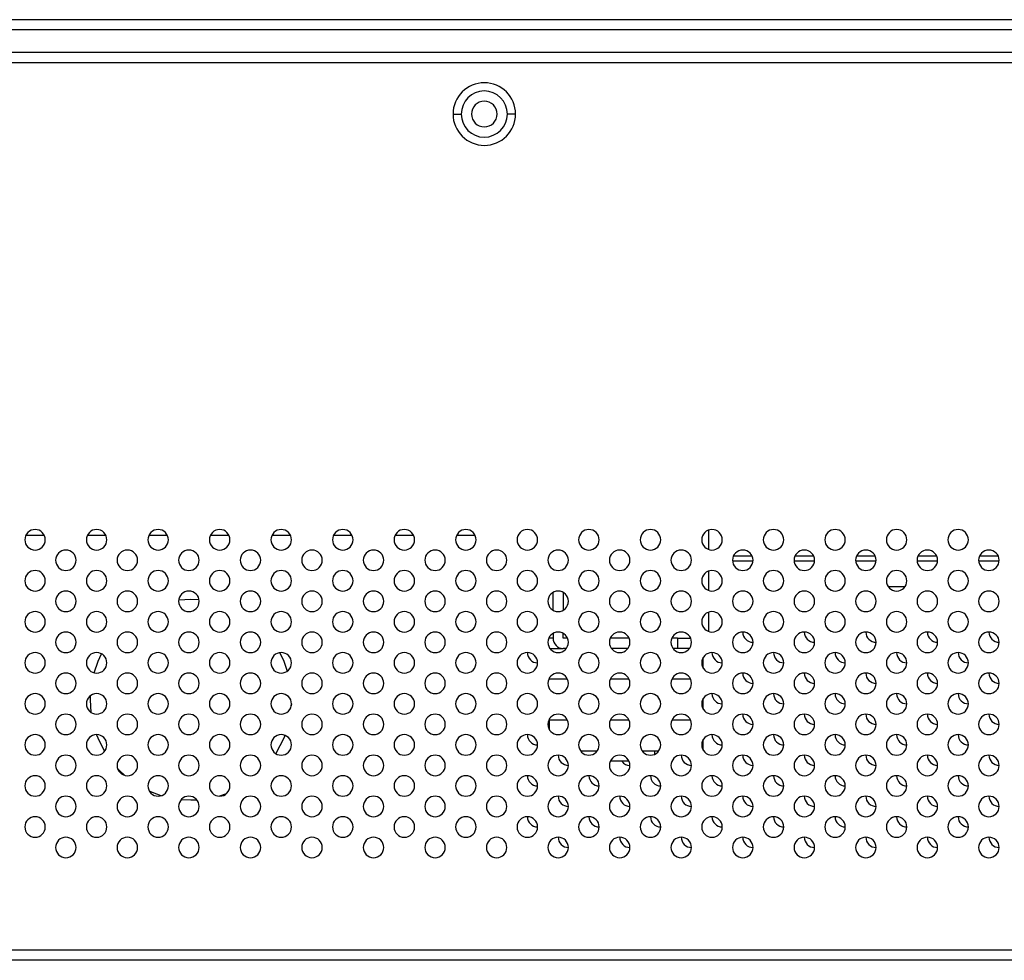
# Model space of a CAD drawing. Header units: millimetres. Extents: x 0 to 1118, y 0 to 864.
# Tile 7 of 256: x 261 to 277, y 221 to 236. Entities that reach past the tile are written whole.
import ezdxf

# ---------------------------------------------------------------- set-up
doc = ezdxf.new("R2010")
doc.units = ezdxf.units.MM

msp = doc.modelspace()

# ---------------------------------------------------------------- linework, layer by layer
at = {"color": 7, "linetype": 'Continuous', "lineweight": 25}
for p, q in [((503.4591, 236.4382), (138.6511, 236.4382)), ((503.4591, 236.2716), (138.6511, 236.2716)), ((501.5925, 235.9049), (140.5178, 235.9049)), ((409.2218, 235.7382), (232.8885, 235.7382)), ((268.3468, 234.9049), (268.4801, 234.9049)), ((269.3635, 234.9049), (269.2301, 234.9049)), ((261.7079, 228.0549), (261.4024, 228.0549)), ((262.7079, 228.0549), (262.4024, 228.0549)), ((263.7079, 228.0549), (263.4024, 228.0549)), ((264.7079, 228.0549), (264.4024, 228.0549)), ((265.7079, 228.0549), (265.4024, 228.0549)), ((266.7079, 228.0549), (266.4024, 228.0549)), ((267.7079, 228.0549), (267.4024, 228.0549)), ((268.7079, 228.0549), (268.4024, 228.0549)), ((272.4968, 228.1444), (272.4968, 227.8321)), ((273.2079, 227.7216), (272.9024, 227.7216)), ((274.2079, 227.7216), (273.9024, 227.7216)), ((275.2079, 227.7216), (274.9024, 227.7216)), ((276.2079, 227.7216), (275.9024, 227.7216)), ((277.2079, 227.7216), (276.9024, 227.7216)), ((273.221, 227.6382), (272.8893, 227.6382)), ((274.221, 227.6382), (273.8893, 227.6382)), ((275.221, 227.6382), (274.8893, 227.6382)), ((276.221, 227.6382), (275.8893, 227.6382)), ((277.221, 227.6382), (276.8893, 227.6382)), ((272.4968, 227.4777), (272.4968, 227.1654)), ((275.6885, 227.2216), (275.4218, 227.2216)), ((269.9718, 226.8439), (269.9718, 227.1326)), ((270.1385, 227.1326), (270.1385, 226.8439)), ((272.4968, 226.811), (272.4968, 226.4988)), ((269.9718, 226.4659), (269.9718, 226.3882)), ((270.1385, 226.3882), (270.1385, 226.4659)), ((269.9718, 226.3882), (269.9024, 226.3882)), ((270.2079, 226.3882), (270.1385, 226.3882)), ((271.2079, 226.3882), (270.9024, 226.3882)), ((271.9968, 226.3882), (271.9024, 226.3882)), ((271.9968, 226.3882), (271.9968, 226.2216)), ((271.9968, 226.3882), (272.2079, 226.3882)), ((269.9218, 226.2216), (270.1385, 226.2216)), ((270.1885, 226.2216), (270.1385, 226.2216)), ((271.1885, 226.2216), (270.9218, 226.2216)), ((271.9968, 226.2216), (271.9218, 226.2216)), ((272.1885, 226.2216), (271.9968, 226.2216)), ((272.4135, 225.9004), (272.4135, 226.076)), ((270.2079, 225.7216), (269.9024, 225.7216)), ((269.9135, 225.7216), (269.9135, 225.7427)), ((271.2079, 225.7216), (270.9024, 225.7216)), ((272.2079, 225.7216), (271.9024, 225.7216)), ((262.4551, 225.3882), (262.4566, 225.4559)), ((262.4686, 225.1791), (262.4551, 225.3882)), ((265.7205, 225.3216), (265.7189, 225.2905)), ((272.4135, 225.2338), (272.4135, 225.4094)), ((270.2079, 225.0549), (269.9024, 225.0549)), ((269.9135, 224.9004), (269.9135, 225.0549)), ((271.2079, 225.0549), (270.9024, 225.0549)), ((272.2079, 225.0549), (271.9024, 225.0549)), ((272.4135, 224.5671), (272.4135, 224.7427)), ((270.6885, 224.5549), (270.4218, 224.5549)), ((271.6885, 224.5549), (271.4218, 224.5549)), ((271.6218, 224.5549), (271.6218, 224.5021)), ((271.2079, 224.3882), (270.9024, 224.3882)), ((264.6588, 223.8577), (264.5506, 223.8216)), ((409.2218, 221.3216), (232.8885, 221.3216)), ((409.2218, 221.1549), (232.8885, 221.1549))]:
    msp.add_line(p, q, dxfattribs=at)
at = {"color": 7, "linetype": 'Continuous', "lineweight": 25, "flags": 128}
for points in [[(263.8898, 227.0094), (264.0885, 227.0216), (264.2194, 227.0163)], [(262.515, 225.8265), (262.5795, 226.0133), (262.6355, 226.1343)], [(265.5316, 226.1532), (265.5975, 226.0133), (265.654, 225.854)], [(262.6858, 224.5514), (262.5795, 224.7632), (262.5552, 224.8254)], [(265.6161, 224.81), (265.5975, 224.7632), (265.4676, 224.5131)], [(263.0108, 224.1609), (262.9335, 224.2333), (262.896, 224.2721)], [(263.6032, 223.8286), (263.4634, 223.8792), (263.4131, 223.9011)], [(264.1862, 223.7578), (264.0885, 223.7549), (263.9281, 223.7628)]]:
    msp.add_lwpolyline(points, dxfattribs=at)
at = {"color": 7, "linetype": 'Continuous', "lineweight": 25}
for centre, radius, start, end in [((268.8551, 234.9049), 0.5083, 0, 180), ((268.8551, 234.9049), 0.375, 0, 180), ((268.8551, 234.9049), 0.2083, 0, 180), ((268.8551, 234.9049), 0.5083, 180, 0), ((268.8551, 234.9049), 0.375, 180, 0), ((268.8551, 234.9049), 0.2083, 180, 0), ((261.5551, 227.9882), 0.1667, 0, 180), ((262.5551, 227.9882), 0.1667, 0, 180), ((263.5551, 227.9882), 0.1667, 0, 180), ((264.5551, 227.9882), 0.1667, 0, 180), ((265.5551, 227.9882), 0.1667, 0, 180), ((266.5551, 227.9882), 0.1667, 0, 180), ((267.5551, 227.9882), 0.1667, 0, 180), ((268.5551, 227.9882), 0.1667, 0, 180), ((269.5551, 227.9882), 0.1667, 0, 180), ((270.5551, 227.9882), 0.1667, 0, 180), ((271.5551, 227.9882), 0.1667, 0, 180), ((272.5551, 227.9882), 0.1667, 0, 180), ((273.5551, 227.9882), 0.1667, 0, 180), ((274.5551, 227.9882), 0.1667, 0, 180), ((275.5551, 227.9882), 0.1667, 0, 180), ((276.5551, 227.9882), 0.1667, 0, 180), ((261.5551, 227.9882), 0.1667, 180, 0), ((262.5551, 227.9882), 0.1667, 180, 0), ((263.5551, 227.9882), 0.1667, 180, 0), ((264.5551, 227.9882), 0.1667, 180, 0), ((265.5551, 227.9882), 0.1667, 180, 0), ((266.5551, 227.9882), 0.1667, 180, 0), ((267.5551, 227.9882), 0.1667, 180, 0), ((268.5551, 227.9882), 0.1667, 180, 0), ((269.5551, 227.9882), 0.1667, 180, 0), ((270.5551, 227.9882), 0.1667, 180, 0), ((271.5551, 227.9882), 0.1667, 180, 0), ((272.5551, 227.9882), 0.1667, 180, 0), ((273.5551, 227.9882), 0.1667, 180, 0), ((274.5551, 227.9882), 0.1667, 180, 0), ((275.5551, 227.9882), 0.1667, 180, 0), ((276.5551, 227.9882), 0.1667, 180, 0), ((262.0551, 227.6549), 0.1667, 0, 180), ((263.0551, 227.6549), 0.1667, 0, 180), ((264.0551, 227.6549), 0.1667, 0, 180), ((265.0551, 227.6549), 0.1667, 0, 180), ((266.0551, 227.6549), 0.1667, 0, 180), ((267.0551, 227.6549), 0.1667, 0, 180), ((268.0551, 227.6549), 0.1667, 0, 180), ((269.0551, 227.6549), 0.1667, 0, 180), ((270.0551, 227.6549), 0.1667, 0, 180), ((271.0551, 227.6549), 0.1667, 0, 180), ((272.0551, 227.6549), 0.1667, 0, 180), ((273.0551, 227.6549), 0.1667, 0, 180), ((274.0551, 227.6549), 0.1667, 0, 180), ((275.0551, 227.6549), 0.1667, 0, 180), ((276.0551, 227.6549), 0.1667, 0, 180), ((277.0551, 227.6549), 0.1667, 0, 180), ((262.0551, 227.6549), 0.1667, 180, 0), ((263.0551, 227.6549), 0.1667, 180, 0), ((264.0551, 227.6549), 0.1667, 180, 0), ((265.0551, 227.6549), 0.1667, 180, 0), ((266.0551, 227.6549), 0.1667, 180, 0), ((267.0551, 227.6549), 0.1667, 180, 0), ((268.0551, 227.6549), 0.1667, 180, 0), ((269.0551, 227.6549), 0.1667, 180, 0), ((270.0551, 227.6549), 0.1667, 180, 0), ((271.0551, 227.6549), 0.1667, 180, 0), ((272.0551, 227.6549), 0.1667, 180, 0), ((273.0551, 227.6549), 0.1667, 180, 0), ((274.0551, 227.6549), 0.1667, 180, 0), ((275.0551, 227.6549), 0.1667, 180, 0), ((276.0551, 227.6549), 0.1667, 180, 0), ((277.0551, 227.6549), 0.1667, 180, 0), ((261.5551, 227.3216), 0.1667, 0, 180), ((262.5551, 227.3216), 0.1667, 0, 180), ((263.5551, 227.3216), 0.1667, 0, 180), ((264.5551, 227.3216), 0.1667, 0, 180), ((265.5551, 227.3216), 0.1667, 0, 180), ((266.5551, 227.3216), 0.1667, 0, 180), ((267.5551, 227.3216), 0.1667, 0, 180), ((268.5551, 227.3216), 0.1667, 0, 180), ((269.5551, 227.3216), 0.1667, 0, 180), ((270.5551, 227.3216), 0.1667, 0, 180), ((271.5551, 227.3216), 0.1667, 0, 180), ((272.5551, 227.3216), 0.1667, 0, 180), ((273.5551, 227.3216), 0.1667, 0, 180), ((274.5551, 227.3216), 0.1667, 0, 180), ((275.5551, 227.3216), 0.1667, 0, 180), ((276.5551, 227.3216), 0.1667, 0, 180), ((261.5551, 227.3216), 0.1667, 180, 0), ((262.5551, 227.3216), 0.1667, 180, 0), ((263.5551, 227.3216), 0.1667, 180, 0), ((264.5551, 227.3216), 0.1667, 180, 0), ((265.5551, 227.3216), 0.1667, 180, 0), ((266.5551, 227.3216), 0.1667, 180, 0), ((267.5551, 227.3216), 0.1667, 180, 0), ((268.5551, 227.3216), 0.1667, 180, 0), ((269.5551, 227.3216), 0.1667, 180, 0), ((270.5551, 227.3216), 0.1667, 180, 0), ((271.5551, 227.3216), 0.1667, 180, 0), ((272.5551, 227.3216), 0.1667, 180, 0), ((273.5551, 227.3216), 0.1667, 180, 0), ((274.5551, 227.3216), 0.1667, 180, 0), ((275.5551, 227.3216), 0.1667, 180, 0), ((276.5551, 227.3216), 0.1667, 180, 0), ((262.0551, 226.9882), 0.1667, 0, 180), ((263.0551, 226.9882), 0.1667, 0, 180), ((264.0551, 226.9882), 0.1667, 0, 180), ((265.0551, 226.9882), 0.1667, 0, 180), ((266.0551, 226.9882), 0.1667, 0, 180), ((267.0551, 226.9882), 0.1667, 0, 180), ((268.0551, 226.9882), 0.1667, 0, 180), ((269.0551, 226.9882), 0.1667, 0, 180), ((270.0551, 226.9882), 0.1667, 0, 180), ((271.0551, 226.9882), 0.1667, 0, 180), ((272.0551, 226.9882), 0.1667, 0, 180), ((273.0551, 226.9882), 0.1667, 0, 180), ((274.0551, 226.9882), 0.1667, 0, 180), ((275.0551, 226.9882), 0.1667, 0, 180), ((276.0551, 226.9882), 0.1667, 0, 180), ((277.0551, 226.9882), 0.1667, 0, 180), ((262.0551, 226.9882), 0.1667, 180, 0), ((263.0551, 226.9882), 0.1667, 180, 0), ((264.0551, 226.9882), 0.1667, 180, 0), ((265.0551, 226.9882), 0.1667, 180, 0), ((266.0551, 226.9882), 0.1667, 180, 0), ((267.0551, 226.9882), 0.1667, 180, 0), ((268.0551, 226.9882), 0.1667, 180, 0), ((269.0551, 226.9882), 0.1667, 180, 0), ((270.0551, 226.9882), 0.1667, 180, 0), ((271.0551, 226.9882), 0.1667, 180, 0), ((272.0551, 226.9882), 0.1667, 180, 0), ((273.0551, 226.9882), 0.1667, 180, 0), ((274.0551, 226.9882), 0.1667, 180, 0), ((275.0551, 226.9882), 0.1667, 180, 0), ((276.0551, 226.9882), 0.1667, 180, 0), ((277.0551, 226.9882), 0.1667, 180, 0), ((261.5551, 226.6549), 0.1667, 0, 180), ((262.5551, 226.6549), 0.1667, 0, 180), ((263.5551, 226.6549), 0.1667, 0, 180), ((264.5551, 226.6549), 0.1667, 0, 180), ((265.5551, 226.6549), 0.1667, 0, 180), ((266.5551, 226.6549), 0.1667, 0, 180), ((267.5551, 226.6549), 0.1667, 0, 180), ((268.5551, 226.6549), 0.1667, 0, 180), ((269.5551, 226.6549), 0.1667, 0, 180), ((270.5551, 226.6549), 0.1667, 0, 180), ((271.5551, 226.6549), 0.1667, 0, 180), ((272.5551, 226.6549), 0.1667, 0, 180), ((273.5551, 226.6549), 0.1667, 0, 180), ((274.5551, 226.6549), 0.1667, 0, 180), ((275.5551, 226.6549), 0.1667, 0, 180), ((276.5551, 226.6549), 0.1667, 0, 180), ((261.5551, 226.6549), 0.1667, 180, 0), ((262.5551, 226.6549), 0.1667, 180, 0), ((263.5551, 226.6549), 0.1667, 180, 0), ((264.5551, 226.6549), 0.1667, 180, 0), ((265.5551, 226.6549), 0.1667, 180, 0), ((266.5551, 226.6549), 0.1667, 180, 0), ((267.5551, 226.6549), 0.1667, 180, 0), ((268.5551, 226.6549), 0.1667, 180, 0), ((269.5551, 226.6549), 0.1667, 180, 0), ((270.5551, 226.6549), 0.1667, 180, 0), ((271.5551, 226.6549), 0.1667, 180, 0), ((272.5551, 226.6549), 0.1667, 180, 0), ((273.5551, 226.6549), 0.1667, 180, 0), ((274.5551, 226.6549), 0.1667, 180, 0), ((275.5551, 226.6549), 0.1667, 180, 0), ((276.5551, 226.6549), 0.1667, 180, 0), ((262.0551, 226.3216), 0.1667, 0, 180), ((263.0551, 226.3216), 0.1667, 0, 180), ((264.0551, 226.3216), 0.1667, 0, 180), ((265.0551, 226.3216), 0.1667, 0, 180), ((266.0551, 226.3216), 0.1667, 0, 180), ((267.0551, 226.3216), 0.1667, 0, 180), ((268.0551, 226.3216), 0.1667, 0, 180), ((269.0551, 226.3216), 0.1667, 0, 180), ((270.0551, 226.3216), 0.1667, 0, 180), ((271.0551, 226.3216), 0.1667, 0, 180), ((272.0551, 226.3216), 0.1667, 0, 180), ((273.0551, 226.3216), 0.1667, 0, 180), ((273.2218, 226.4882), 0.1667, 180, 270), ((274.0551, 226.3216), 0.1667, 0, 180), ((274.2218, 226.4882), 0.1667, 180, 270), ((275.0551, 226.3216), 0.1667, 0, 180), ((275.2218, 226.4882), 0.1667, 180, 270), ((276.0551, 226.3216), 0.1667, 0, 180), ((276.2218, 226.4882), 0.1667, 180, 270), ((277.0551, 226.3216), 0.1667, 0, 180), ((277.2218, 226.4882), 0.1667, 180, 270), ((262.0551, 226.3216), 0.1667, 180, 0), ((263.0551, 226.3216), 0.1667, 180, 0), ((264.0551, 226.3216), 0.1667, 180, 0), ((265.0551, 226.3216), 0.1667, 180, 0), ((266.0551, 226.3216), 0.1667, 180, 0), ((267.0551, 226.3216), 0.1667, 180, 0), ((268.0551, 226.3216), 0.1667, 180, 0), ((269.0551, 226.3216), 0.1667, 180, 0), ((270.0551, 226.3216), 0.1667, 180, 0), ((270.1385, 226.3882), 0.1667, 180, 270), ((271.0551, 226.3216), 0.1667, 180, 0), ((272.0551, 226.3216), 0.1667, 180, 0), ((273.0551, 226.3216), 0.1667, 180, 0), ((274.0551, 226.3216), 0.1667, 180, 0), ((275.0551, 226.3216), 0.1667, 180, 0), ((276.0551, 226.3216), 0.1667, 180, 0), ((277.0551, 226.3216), 0.1667, 180, 0), ((261.5551, 225.9882), 0.1667, 0, 180), ((262.5551, 225.9882), 0.1667, 0, 180), ((263.5551, 225.9882), 0.1667, 0, 180), ((264.5551, 225.9882), 0.1667, 0, 180), ((265.5551, 225.9882), 0.1667, 0, 180), ((266.5551, 225.9882), 0.1667, 0, 180), ((267.5551, 225.9882), 0.1667, 0, 180), ((268.5551, 225.9882), 0.1667, 0, 180), ((269.5551, 225.9882), 0.1667, 0, 180), ((269.7218, 226.1549), 0.1667, 180, 270), ((270.5551, 225.9882), 0.1667, 0, 180), ((271.5551, 225.9882), 0.1667, 0, 180), ((272.5551, 225.9882), 0.1667, 0, 180), ((272.7218, 226.1549), 0.1667, 180, 270), ((273.5551, 225.9882), 0.1667, 0, 180), ((273.7218, 226.1549), 0.1667, 180, 270), ((274.5551, 225.9882), 0.1667, 0, 180), ((274.7218, 226.1549), 0.1667, 180, 270), ((275.5551, 225.9882), 0.1667, 0, 180), ((275.7218, 226.1549), 0.1667, 180, 270), ((276.5551, 225.9882), 0.1667, 0, 180), ((276.7218, 226.1549), 0.1667, 180, 270), ((261.5551, 225.9882), 0.1667, 180, 0), ((262.5551, 225.9882), 0.1667, 180, 0), ((263.5551, 225.9882), 0.1667, 180, 0), ((264.5551, 225.9882), 0.1667, 180, 0), ((265.5551, 225.9882), 0.1667, 180, 0), ((266.5551, 225.9882), 0.1667, 180, 0), ((267.5551, 225.9882), 0.1667, 180, 0), ((268.5551, 225.9882), 0.1667, 180, 0), ((269.5551, 225.9882), 0.1667, 180, 0), ((270.5551, 225.9882), 0.1667, 180, 0), ((271.5551, 225.9882), 0.1667, 180, 0), ((272.5551, 225.9882), 0.1667, 180, 0), ((273.5551, 225.9882), 0.1667, 180, 0), ((274.5551, 225.9882), 0.1667, 180, 0), ((275.5551, 225.9882), 0.1667, 180, 0), ((276.5551, 225.9882), 0.1667, 180, 0), ((262.0551, 225.6549), 0.1667, 0, 180), ((263.0551, 225.6549), 0.1667, 0, 180), ((264.0551, 225.6549), 0.1667, 0, 180), ((265.0551, 225.6549), 0.1667, 0, 180), ((266.0551, 225.6549), 0.1667, 0, 180), ((267.0551, 225.6549), 0.1667, 0, 180), ((268.0551, 225.6549), 0.1667, 0, 180), ((269.0551, 225.6549), 0.1667, 0, 180), ((270.0551, 225.6549), 0.1667, 0, 180), ((271.0551, 225.6549), 0.1667, 0, 180), ((272.0551, 225.6549), 0.1667, 0, 180), ((273.0551, 225.6549), 0.1667, 0, 180), ((273.2218, 225.8216), 0.1667, 180, 270), ((274.0551, 225.6549), 0.1667, 0, 180), ((274.2218, 225.8216), 0.1667, 180, 270), ((275.0551, 225.6549), 0.1667, 0, 180), ((275.2218, 225.8216), 0.1667, 180, 270), ((276.0551, 225.6549), 0.1667, 0, 180), ((276.2218, 225.8216), 0.1667, 180, 270), ((277.0551, 225.6549), 0.1667, 0, 180), ((277.2218, 225.8216), 0.1667, 180, 270), ((262.0551, 225.6549), 0.1667, 180, 0), ((263.0551, 225.6549), 0.1667, 180, 0), ((264.0551, 225.6549), 0.1667, 180, 0), ((265.0551, 225.6549), 0.1667, 180, 0), ((266.0551, 225.6549), 0.1667, 180, 0), ((267.0551, 225.6549), 0.1667, 180, 0), ((268.0551, 225.6549), 0.1667, 180, 0), ((269.0551, 225.6549), 0.1667, 180, 0), ((270.0551, 225.6549), 0.1667, 180, 0), ((271.0551, 225.6549), 0.1667, 180, 0), ((272.0551, 225.6549), 0.1667, 180, 0), ((273.0551, 225.6549), 0.1667, 180, 0), ((274.0551, 225.6549), 0.1667, 180, 0), ((275.0551, 225.6549), 0.1667, 180, 0), ((276.0551, 225.6549), 0.1667, 180, 0), ((277.0551, 225.6549), 0.1667, 180, 0), ((261.5551, 225.3216), 0.1667, 0, 180), ((262.5551, 225.3216), 0.1667, 0, 180), ((263.5551, 225.3216), 0.1667, 0, 180), ((264.5551, 225.3216), 0.1667, 0, 180), ((265.5551, 225.3216), 0.1667, 0, 180), ((266.5551, 225.3216), 0.1667, 0, 180), ((267.5551, 225.3216), 0.1667, 0, 180), ((268.5551, 225.3216), 0.1667, 0, 180), ((269.5551, 225.3216), 0.1667, 0, 180), ((270.5551, 225.3216), 0.1667, 0, 180), ((271.5551, 225.3216), 0.1667, 0, 180), ((272.5551, 225.3216), 0.1667, 0, 180), ((272.7218, 225.4882), 0.1667, 180, 270), ((273.5551, 225.3216), 0.1667, 0, 180), ((273.7218, 225.4882), 0.1667, 180, 270), ((274.5551, 225.3216), 0.1667, 0, 180), ((274.7218, 225.4882), 0.1667, 180, 270), ((275.5551, 225.3216), 0.1667, 0, 180), ((275.7218, 225.4882), 0.1667, 180, 270), ((276.5551, 225.3216), 0.1667, 0, 180), ((276.7218, 225.4882), 0.1667, 180, 270), ((261.5551, 225.3216), 0.1667, 180, 0), ((262.5551, 225.3216), 0.1667, 180, 0), ((263.5551, 225.3216), 0.1667, 180, 0), ((264.5551, 225.3216), 0.1667, 180, 0), ((265.5551, 225.3216), 0.1667, 180, 0), ((266.5551, 225.3216), 0.1667, 180, 0), ((267.5551, 225.3216), 0.1667, 180, 0), ((268.5551, 225.3216), 0.1667, 180, 0), ((269.5551, 225.3216), 0.1667, 180, 0), ((270.5551, 225.3216), 0.1667, 180, 0), ((271.5551, 225.3216), 0.1667, 180, 0), ((272.5551, 225.3216), 0.1667, 180, 0), ((273.5551, 225.3216), 0.1667, 180, 0), ((274.5551, 225.3216), 0.1667, 180, 0), ((275.5551, 225.3216), 0.1667, 180, 0), ((276.5551, 225.3216), 0.1667, 180, 0), ((262.0551, 224.9882), 0.1667, 0, 180), ((263.0551, 224.9882), 0.1667, 0, 180), ((264.0551, 224.9882), 0.1667, 0, 180), ((265.0551, 224.9882), 0.1667, 0, 180), ((266.0551, 224.9882), 0.1667, 0, 180), ((267.0551, 224.9882), 0.1667, 0, 180), ((268.0551, 224.9882), 0.1667, 0, 180), ((269.0551, 224.9882), 0.1667, 0, 180), ((270.0551, 224.9882), 0.1667, 0, 180), ((271.0551, 224.9882), 0.1667, 0, 180), ((272.0551, 224.9882), 0.1667, 0, 180), ((273.0551, 224.9882), 0.1667, 0, 180), ((273.2218, 225.1549), 0.1667, 180, 270), ((274.0551, 224.9882), 0.1667, 0, 180), ((274.2218, 225.1549), 0.1667, 180, 270), ((275.0551, 224.9882), 0.1667, 0, 180), ((275.2218, 225.1549), 0.1667, 180, 270), ((276.0551, 224.9882), 0.1667, 0, 180), ((276.2218, 225.1549), 0.1667, 180, 270), ((277.0551, 224.9882), 0.1667, 0, 180), ((277.2218, 225.1549), 0.1667, 180, 270), ((262.0551, 224.9882), 0.1667, 180, 0), ((263.0551, 224.9882), 0.1667, 180, 0), ((264.0551, 224.9882), 0.1667, 180, 0), ((265.0551, 224.9882), 0.1667, 180, 0), ((266.0551, 224.9882), 0.1667, 180, 0), ((267.0551, 224.9882), 0.1667, 180, 0), ((268.0551, 224.9882), 0.1667, 180, 0), ((269.0551, 224.9882), 0.1667, 180, 0), ((270.0551, 224.9882), 0.1667, 180, 0), ((271.0551, 224.9882), 0.1667, 180, 0), ((272.0551, 224.9882), 0.1667, 180, 0), ((273.0551, 224.9882), 0.1667, 180, 0), ((274.0551, 224.9882), 0.1667, 180, 0), ((275.0551, 224.9882), 0.1667, 180, 0), ((276.0551, 224.9882), 0.1667, 180, 0), ((277.0551, 224.9882), 0.1667, 180, 0), ((261.5551, 224.6549), 0.1667, 0, 180), ((262.5551, 224.6549), 0.1667, 0, 180), ((263.5551, 224.6549), 0.1667, 0, 180), ((264.5551, 224.6549), 0.1667, 0, 180), ((265.5551, 224.6549), 0.1667, 0, 180), ((266.5551, 224.6549), 0.1667, 0, 180), ((267.5551, 224.6549), 0.1667, 0, 180), ((268.5551, 224.6549), 0.1667, 0, 180), ((269.5551, 224.6549), 0.1667, 0, 180), ((269.7218, 224.8216), 0.1667, 180, 270), ((270.5551, 224.6549), 0.1667, 0, 180), ((271.5551, 224.6549), 0.1667, 0, 180), ((272.5551, 224.6549), 0.1667, 0, 180), ((272.7218, 224.8216), 0.1667, 180, 270), ((273.5551, 224.6549), 0.1667, 0, 180), ((273.7218, 224.8216), 0.1667, 180, 270), ((274.5551, 224.6549), 0.1667, 0, 180), ((274.7218, 224.8216), 0.1667, 180, 270), ((275.5551, 224.6549), 0.1667, 0, 180), ((275.7218, 224.8216), 0.1667, 180, 270), ((276.5551, 224.6549), 0.1667, 0, 180), ((276.7218, 224.8216), 0.1667, 180, 270), ((261.5551, 224.6549), 0.1667, 180, 0), ((262.5551, 224.6549), 0.1667, 180, 0), ((263.5551, 224.6549), 0.1667, 180, 0), ((264.5551, 224.6549), 0.1667, 180, 0), ((265.5551, 224.6549), 0.1667, 180, 0), ((266.5551, 224.6549), 0.1667, 180, 0), ((267.5551, 224.6549), 0.1667, 180, 0), ((268.5551, 224.6549), 0.1667, 180, 0), ((269.5551, 224.6549), 0.1667, 180, 0), ((270.5551, 224.6549), 0.1667, 180, 0), ((271.5551, 224.6549), 0.1667, 180, 0), ((272.5551, 224.6549), 0.1667, 180, 0), ((273.5551, 224.6549), 0.1667, 180, 0), ((274.5551, 224.6549), 0.1667, 180, 0), ((275.5551, 224.6549), 0.1667, 180, 0), ((276.5551, 224.6549), 0.1667, 180, 0), ((262.0551, 224.3216), 0.1667, 0, 180), ((263.0551, 224.3216), 0.1667, 0, 180), ((264.0551, 224.3216), 0.1667, 0, 180), ((265.0551, 224.3216), 0.1667, 0, 180), ((266.0551, 224.3216), 0.1667, 0, 180), ((267.0551, 224.3216), 0.1667, 0, 180), ((268.0551, 224.3216), 0.1667, 0, 180), ((269.0551, 224.3216), 0.1667, 0, 180), ((270.0551, 224.3216), 0.1667, 0, 180), ((270.2218, 224.4882), 0.1667, 180, 270), ((271.0551, 224.3216), 0.1667, 0, 180), ((272.0551, 224.3216), 0.1667, 0, 180), ((272.2218, 224.4882), 0.1667, 180, 270), ((273.0551, 224.3216), 0.1667, 0, 180), ((273.2218, 224.4882), 0.1667, 180, 270), ((274.0551, 224.3216), 0.1667, 0, 180), ((274.2218, 224.4882), 0.1667, 180, 270), ((275.0551, 224.3216), 0.1667, 0, 180), ((275.2218, 224.4882), 0.1667, 180, 270), ((276.0551, 224.3216), 0.1667, 0, 180), ((276.2218, 224.4882), 0.1667, 180, 270), ((277.0551, 224.3216), 0.1667, 0, 180), ((277.2218, 224.4882), 0.1667, 180, 270), ((262.0551, 224.3216), 0.1667, 180, 0), ((263.0551, 224.3216), 0.1667, 180, 0), ((264.0551, 224.3216), 0.1667, 180, 0), ((265.0551, 224.3216), 0.1667, 180, 0), ((266.0551, 224.3216), 0.1667, 180, 0), ((267.0551, 224.3216), 0.1667, 180, 0), ((268.0551, 224.3216), 0.1667, 180, 0), ((269.0551, 224.3216), 0.1667, 180, 0), ((270.0551, 224.3216), 0.1667, 180, 0), ((271.0551, 224.3216), 0.1667, 180, 0), ((271.2218, 224.4882), 0.1667, 216.8699, 270), ((272.0551, 224.3216), 0.1667, 180, 0), ((273.0551, 224.3216), 0.1667, 180, 0), ((274.0551, 224.3216), 0.1667, 180, 0), ((275.0551, 224.3216), 0.1667, 180, 0), ((276.0551, 224.3216), 0.1667, 180, 0), ((277.0551, 224.3216), 0.1667, 180, 0), ((261.5551, 223.9882), 0.1667, 0, 180), ((262.5551, 223.9882), 0.1667, 0, 180), ((263.5551, 223.9882), 0.1667, 0, 180), ((264.5551, 223.9882), 0.1667, 0, 180), ((265.5551, 223.9882), 0.1667, 0, 180), ((266.5551, 223.9882), 0.1667, 0, 180), ((267.5551, 223.9882), 0.1667, 0, 180), ((268.5551, 223.9882), 0.1667, 0, 180), ((269.5551, 223.9882), 0.1667, 0, 180), ((269.7218, 224.1549), 0.1667, 180, 270), ((270.5551, 223.9882), 0.1667, 0, 180), ((270.7218, 224.1549), 0.1667, 180, 270), ((271.5551, 223.9882), 0.1667, 0, 180), ((271.7218, 224.1549), 0.1667, 180, 270), ((272.5551, 223.9882), 0.1667, 0, 180), ((272.7218, 224.1549), 0.1667, 180, 270), ((273.5551, 223.9882), 0.1667, 0, 180), ((273.7218, 224.1549), 0.1667, 180, 270), ((274.5551, 223.9882), 0.1667, 0, 180), ((274.7218, 224.1549), 0.1667, 180, 270), ((275.5551, 223.9882), 0.1667, 0, 180), ((275.7218, 224.1549), 0.1667, 180, 270), ((276.5551, 223.9882), 0.1667, 0, 180), ((276.7218, 224.1549), 0.1667, 180, 270), ((261.5551, 223.9882), 0.1667, 180, 0), ((262.5551, 223.9882), 0.1667, 180, 0), ((263.5551, 223.9882), 0.1667, 180, 0), ((264.5551, 223.9882), 0.1667, 180, 0), ((265.5551, 223.9882), 0.1667, 180, 0), ((266.5551, 223.9882), 0.1667, 180, 0), ((267.5551, 223.9882), 0.1667, 180, 0), ((268.5551, 223.9882), 0.1667, 180, 0), ((269.5551, 223.9882), 0.1667, 180, 0), ((270.5551, 223.9882), 0.1667, 180, 0), ((271.5551, 223.9882), 0.1667, 180, 0), ((272.5551, 223.9882), 0.1667, 180, 0), ((273.5551, 223.9882), 0.1667, 180, 0), ((274.5551, 223.9882), 0.1667, 180, 0), ((275.5551, 223.9882), 0.1667, 180, 0), ((276.5551, 223.9882), 0.1667, 180, 0), ((262.0551, 223.6549), 0.1667, 0, 180), ((263.0551, 223.6549), 0.1667, 0, 180), ((264.0551, 223.6549), 0.1667, 0, 180), ((265.0551, 223.6549), 0.1667, 0, 180), ((266.0551, 223.6549), 0.1667, 0, 180), ((267.0551, 223.6549), 0.1667, 0, 180), ((268.0551, 223.6549), 0.1667, 0, 180), ((269.0551, 223.6549), 0.1667, 0, 180), ((270.0551, 223.6549), 0.1667, 0, 180), ((270.2218, 223.8216), 0.1667, 180, 270), ((271.0551, 223.6549), 0.1667, 0, 180), ((271.2218, 223.8216), 0.1667, 180, 270), ((272.0551, 223.6549), 0.1667, 0, 180), ((272.2218, 223.8216), 0.1667, 180, 270), ((273.0551, 223.6549), 0.1667, 0, 180), ((273.2218, 223.8216), 0.1667, 180, 270), ((274.0551, 223.6549), 0.1667, 0, 180), ((274.2218, 223.8216), 0.1667, 180, 270), ((275.0551, 223.6549), 0.1667, 0, 180), ((275.2218, 223.8216), 0.1667, 180, 270), ((276.0551, 223.6549), 0.1667, 0, 180), ((276.2218, 223.8216), 0.1667, 180, 270), ((277.0551, 223.6549), 0.1667, 0, 180), ((277.2218, 223.8216), 0.1667, 180, 270), ((262.0551, 223.6549), 0.1667, 180, 0), ((263.0551, 223.6549), 0.1667, 180, 0), ((264.0551, 223.6549), 0.1667, 180, 0), ((265.0551, 223.6549), 0.1667, 180, 0), ((266.0551, 223.6549), 0.1667, 180, 0), ((267.0551, 223.6549), 0.1667, 180, 0), ((268.0551, 223.6549), 0.1667, 180, 0), ((269.0551, 223.6549), 0.1667, 180, 0), ((270.0551, 223.6549), 0.1667, 180, 0), ((271.0551, 223.6549), 0.1667, 180, 0), ((272.0551, 223.6549), 0.1667, 180, 0), ((273.0551, 223.6549), 0.1667, 180, 0), ((274.0551, 223.6549), 0.1667, 180, 0), ((275.0551, 223.6549), 0.1667, 180, 0), ((276.0551, 223.6549), 0.1667, 180, 0), ((277.0551, 223.6549), 0.1667, 180, 0), ((261.5551, 223.3216), 0.1667, 0, 180), ((262.5551, 223.3216), 0.1667, 0, 180), ((263.5551, 223.3216), 0.1667, 0, 180), ((264.5551, 223.3216), 0.1667, 0, 180), ((265.5551, 223.3216), 0.1667, 0, 180), ((266.5551, 223.3216), 0.1667, 0, 180), ((267.5551, 223.3216), 0.1667, 0, 180), ((268.5551, 223.3216), 0.1667, 0, 180), ((269.5551, 223.3216), 0.1667, 0, 180), ((269.7218, 223.4882), 0.1667, 180, 270), ((270.5551, 223.3216), 0.1667, 0, 180), ((270.7218, 223.4882), 0.1667, 180, 270), ((271.5551, 223.3216), 0.1667, 0, 180), ((271.7218, 223.4882), 0.1667, 180, 270), ((272.5551, 223.3216), 0.1667, 0, 180), ((272.7218, 223.4882), 0.1667, 180, 270), ((273.5551, 223.3216), 0.1667, 0, 180), ((273.7218, 223.4882), 0.1667, 180, 270), ((274.5551, 223.3216), 0.1667, 0, 180), ((274.7218, 223.4882), 0.1667, 180, 270), ((275.5551, 223.3216), 0.1667, 0, 180), ((275.7218, 223.4882), 0.1667, 180, 270), ((276.5551, 223.3216), 0.1667, 0, 180), ((276.7218, 223.4882), 0.1667, 180, 270), ((261.5551, 223.3216), 0.1667, 180, 0), ((262.5551, 223.3216), 0.1667, 180, 0), ((263.5551, 223.3216), 0.1667, 180, 0), ((264.5551, 223.3216), 0.1667, 180, 0), ((265.5551, 223.3216), 0.1667, 180, 0), ((266.5551, 223.3216), 0.1667, 180, 0), ((267.5551, 223.3216), 0.1667, 180, 0), ((268.5551, 223.3216), 0.1667, 180, 0), ((269.5551, 223.3216), 0.1667, 180, 0), ((270.5551, 223.3216), 0.1667, 180, 0), ((271.5551, 223.3216), 0.1667, 180, 0), ((272.5551, 223.3216), 0.1667, 180, 0), ((273.5551, 223.3216), 0.1667, 180, 0), ((274.5551, 223.3216), 0.1667, 180, 0), ((275.5551, 223.3216), 0.1667, 180, 0), ((276.5551, 223.3216), 0.1667, 180, 0), ((262.0551, 222.9882), 0.1667, 0, 180), ((263.0551, 222.9882), 0.1667, 0, 180), ((264.0551, 222.9882), 0.1667, 0, 180), ((265.0551, 222.9882), 0.1667, 0, 180), ((266.0551, 222.9882), 0.1667, 0, 180), ((267.0551, 222.9882), 0.1667, 0, 180), ((268.0551, 222.9882), 0.1667, 0, 180), ((269.0551, 222.9882), 0.1667, 0, 180), ((270.0551, 222.9882), 0.1667, 0, 180), ((270.2218, 223.1549), 0.1667, 180, 270), ((271.0551, 222.9882), 0.1667, 0, 180), ((271.2218, 223.1549), 0.1667, 180, 270), ((272.0551, 222.9882), 0.1667, 0, 180), ((272.2218, 223.1549), 0.1667, 180, 270), ((273.0551, 222.9882), 0.1667, 0, 180), ((273.2218, 223.1549), 0.1667, 180, 270), ((274.0551, 222.9882), 0.1667, 0, 180), ((274.2218, 223.1549), 0.1667, 180, 270), ((275.0551, 222.9882), 0.1667, 0, 180), ((275.2218, 223.1549), 0.1667, 180, 270), ((276.0551, 222.9882), 0.1667, 0, 180), ((276.2218, 223.1549), 0.1667, 180, 270), ((277.0551, 222.9882), 0.1667, 0, 180), ((277.2218, 223.1549), 0.1667, 180, 270), ((262.0551, 222.9882), 0.1667, 180, 0), ((263.0551, 222.9882), 0.1667, 180, 0), ((264.0551, 222.9882), 0.1667, 180, 0), ((265.0551, 222.9882), 0.1667, 180, 0), ((266.0551, 222.9882), 0.1667, 180, 0), ((267.0551, 222.9882), 0.1667, 180, 0), ((268.0551, 222.9882), 0.1667, 180, 0), ((269.0551, 222.9882), 0.1667, 180, 0), ((270.0551, 222.9882), 0.1667, 180, 0), ((271.0551, 222.9882), 0.1667, 180, 0), ((272.0551, 222.9882), 0.1667, 180, 0), ((273.0551, 222.9882), 0.1667, 180, 0), ((274.0551, 222.9882), 0.1667, 180, 0), ((275.0551, 222.9882), 0.1667, 180, 0), ((276.0551, 222.9882), 0.1667, 180, 0), ((277.0551, 222.9882), 0.1667, 180, 0)]:
    msp.add_arc(centre, radius, start, end, dxfattribs=at)

doc.saveas('drawing.dxf')
